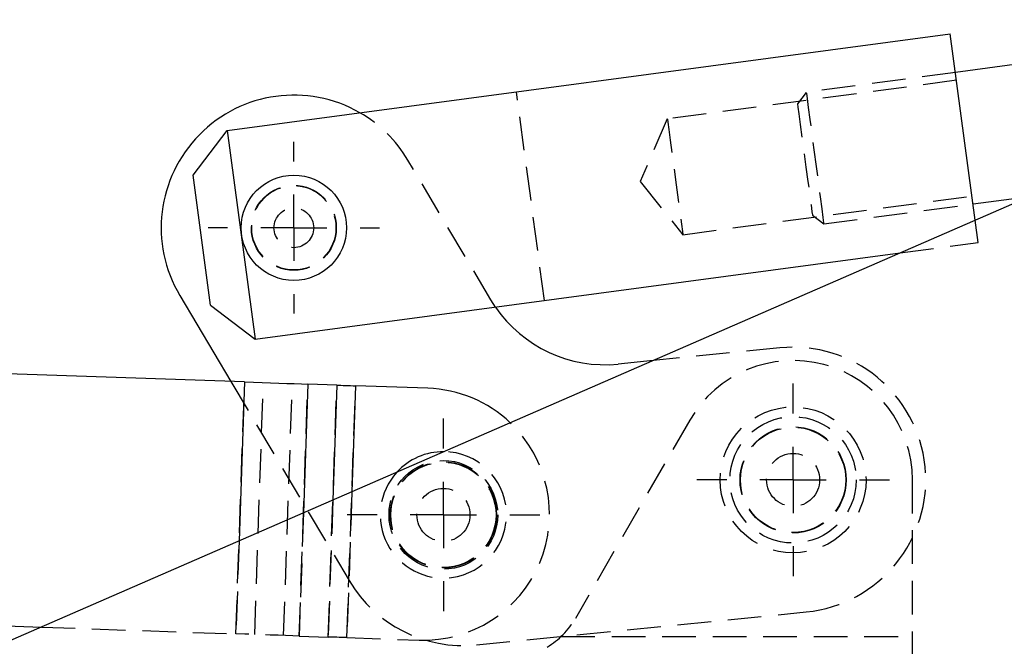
# Model space of a CAD drawing. Extents: x 63 to 798, y 54 to 570.
# Tile 20 of 30: x 254 to 328, y 465 to 512. Entities that reach past the tile are written whole.
import ezdxf

# ---------------------------------------------------------------- set-up
doc = ezdxf.new("R2010")
doc.units = 0
doc.header["$LTSCALE"] = 2
doc.linetypes.add('HIDDEN', pattern=[1.905, 1.27, -0.635])
doc.layers.get('0').update_dxf_attribs({"linetype": 'CONTINUOUS'})
doc.styles.add('SLDTEXTSTYLE0', font='TXT', dxfattribs={"width": 0.75})
doc.dimstyles.new('SLDDIMSTYLE1', dxfattribs={"dimtxt": 7, "dimasz": 6.604, "dimexe": 0, "dimexo": 0.0625, "dimgap": 1.75, "dimtad": 1, "dimdec": 0, "dimrnd": 1e-09, "dimzin": 12, "dimtxsty": 'SLDTEXTSTYLE0', "dimsah": 1, "dimcen": 0.09, "dimazin": 3, "dimtfac": 1, "dimtdec": 0, "dimtofl": 0, "dimtmove": 0, "dimatfit": 3, "dimtolj": 1, "dimtzin": 12})

# ---------------------------------------------------------------- blocks, each defined once
blk = doc.blocks.new('_D_1')
at = {"color": 179, "linetype": 'CONTINUOUS'}
for p, q in [((499.859, 551.381), (552.877, 551.381)), ((550.877, 432.424), (550.877, 551.381)), ((314.753, 432.424), (552.877, 432.424))]:
    blk.add_line(p, q, dxfattribs=at)
for points in [[(550.877, 551.381), (549.861, 544.777), (551.893, 544.777)], [(550.877, 432.424), (551.893, 439.028), (549.861, 439.028)]]:
    blk.add_solid(points, dxfattribs=at)
at = {"color": 179, "linetype": 'CONTINUOUS', "insert": (541.853, 482.991, 0.1), "char_height": 7, "attachment_point": 1, "rotation": 90, "style": 'SLDTEXTSTYLE0'}
blk.add_mtext('119', dxfattribs=at)
blk = doc.blocks.new('_D_2')
at = {"color": 179, "linetype": 'CONTINUOUS'}
for p, q in [((504.218, 501.804), (504.218, 398.424)), ((113.971, 465.949), (113.971, 398.424)), ((113.971, 400.424), (504.218, 400.424))]:
    blk.add_line(p, q, dxfattribs=at)
for points in [[(113.971, 400.424), (120.575, 399.408), (120.575, 401.44)], [(504.218, 400.424), (497.614, 401.44), (497.614, 399.408)]]:
    blk.add_solid(points, dxfattribs=at)
at = {"color": 179, "linetype": 'CONTINUOUS', "insert": (296.67, 409.447, 0.1), "char_height": 7, "attachment_point": 1, "style": 'SLDTEXTSTYLE0'}
blk.add_mtext('390', dxfattribs=at)
blk = doc.blocks.new('SW_CENTERMARKSYMBOL_1')
at = {"color": 0, "linetype": 'CONTINUOUS'}
for p, q in [((0, 5), (0, 7.2625)), ((0, 0), (0, 2.5)), ((-5, 0), (-7.2625, 0)), ((0, 0), (-2.5, 0)), ((0, 0), (0, -2.5)), ((0, 0), (2.5, 0)), ((5, 0), (7.2625, 0)), ((0, -5), (0, -7.2625))]:
    blk.add_line(p, q, dxfattribs=at)
blk = doc.blocks.new('SW_CENTERMARKSYMBOL_2')
at = {"color": 0, "linetype": 'CONTINUOUS'}
for p, q in [((0, 5), (0, 7.2625)), ((0, 0), (0, 2.5)), ((-5, 0), (-7.2625, 0)), ((0, 0), (-2.5, 0)), ((0, 0), (0, -2.5)), ((0, 0), (2.5, 0)), ((5, 0), (7.2625, 0)), ((0, -5), (0, -7.2625))]:
    blk.add_line(p, q, dxfattribs=at)
blk = doc.blocks.new('SW_CENTERMARKSYMBOL_3')
at = {"color": 0, "linetype": 'CONTINUOUS'}
for p, q in [((0, 5), (0, 6.46875)), ((0, 0), (0, 2.5)), ((-5, 0), (-6.46875, 0)), ((0, 0), (-2.5, 0)), ((0, 0), (0, -2.5)), ((0, 0), (2.5, 0)), ((5, 0), (6.46875, 0)), ((0, -5), (0, -6.46875))]:
    blk.add_line(p, q, dxfattribs=at)

msp = doc.modelspace()

# ---------------------------------------------------------------- linework, layer by layer
at = {"color": 7, "linetype": 'CONTINUOUS'}
for p, q in [((385.1184, 522.7316), (218.7594, 450.273)), ((269.2916, 503.6157), (323.8068, 510.9023)), ((325.6857, 496.8454), (323.8068, 510.9023)), ((331.0158, 508.9023), (324.196, 507.9907)), ((266.7155, 500.2446), (269.2916, 503.6157)), ((269.2916, 503.6157), (271.3948, 487.8806)), ((268.0238, 490.4567), (266.7155, 500.2446)), ((325.5208, 498.0789), (329.8447, 498.6568)), ((271.3948, 487.8806), (320.0278, 494.381)), ((265.7107, 491.1705), (269.5584, 484.6938)), ((268.0238, 490.4567), (271.3948, 487.8806)), ((301.4013, 486.2682), (298.7593, 486.0038)), ((270.5962, 484.658), (247.9141, 485.4402)), ((277.5522, 484.4182), (275.3663, 484.4936)), ((284.4126, 484.1816), (278.9656, 484.3694)), ((247.2593, 466.4515), (255.2696, 466.1753))]:
    msp.add_line(p, q, dxfattribs=at)
at = {"color": 7, "linetype": 'HIDDEN'}
for p, q in [((324.196, 507.9907), (312.9435, 506.4867)), ((324.2755, 507.396), (302.4694, 504.4813)), ((293.2009, 490.7953), (291.0977, 506.5303)), ((312.9435, 506.4867), (312.2849, 505.6248)), ((302.4694, 504.4813), (300.4319, 499.7699)), ((289.1664, 490.8466), (282.9052, 501.3856)), ((300.4319, 499.7699), (303.6353, 495.7589)), ((303.6353, 495.7589), (325.4413, 498.6736)), ((314.2683, 496.5748), (325.5208, 498.0789)), ((313.4065, 497.2335), (314.2683, 496.5748)), ((325.91, 495.1673), (325.6857, 496.8454)), ((320.0278, 494.381), (325.91, 495.1673)), ((289.5139, 490.3024), (289.1664, 490.8466)), ((310.957, 487.2243), (301.4013, 486.2682)), ((269.5584, 484.6938), (278.4796, 469.6774)), ((269.9414, 465.6693), (270.5962, 484.658)), ((271.3548, 465.6206), (272.0096, 484.6093)), ((273.5406, 465.5452), (274.1955, 484.5339)), ((274.7115, 465.5048), (275.3663, 484.4936)), ((276.8974, 465.4295), (277.5522, 484.4182)), ((278.3108, 465.3807), (278.9656, 484.3694)), ((304.1573, 481.7722), (295.5386, 466.8361)), ((320.9526, 463.3147), (320.9526, 477.274)), ((278.6899, 476.3761), (278.3108, 465.3807)), ((277.2533, 475.7504), (276.8974, 465.4295)), ((275.0315, 474.7826), (274.7115, 465.5048)), ((270.1828, 472.6708), (269.9414, 465.6693)), ((288.0725, 464.8346), (312.9482, 467.3237)), ((255.2696, 466.1753), (269.9414, 465.6693)), ((274.7115, 465.5048), (276.8974, 465.4295)), ((278.3108, 465.3807), (283.7578, 465.1929)), ((294.4627, 465.474), (320.9526, 465.474))]:
    msp.add_line(p, q, dxfattribs=at)
at = {"color": 8, "linetype": 'CONTINUOUS'}
for p, q in [((270.5962, 484.658), (270.1828, 472.6708)), ((275.3663, 484.4936), (275.0315, 474.7826)), ((277.5522, 484.4182), (277.2533, 475.7504)), ((278.9656, 484.3694), (278.6899, 476.3761))]:
    msp.add_line(p, q, dxfattribs=at)
at = {"color": 7, "linetype": 'HIDDEN', "flags": 128}
for points in [[(312.9435, 506.4867), (312.9552, 506.3989), (313.0065, 506.015), (313.0955, 505.3494), (313.2165, 504.4438), (313.362, 503.3552), (313.5229, 502.1519), (313.6889, 500.9096), (313.8498, 499.7064), (313.9953, 498.6177), (314.1163, 497.7122), (314.2053, 497.0465), (314.2566, 496.6626), (314.2683, 496.5748)], [(312.2849, 505.6248), (312.2862, 505.6151), (312.3172, 505.3826), (312.3875, 504.8569), (312.4917, 504.077), (312.6222, 503.1007), (312.7693, 502.0005), (312.922, 500.8578), (313.0691, 499.7576), (313.1996, 498.7813), (313.3038, 498.0014), (313.3741, 497.4757), (313.4052, 497.2432), (313.4065, 497.2335)], [(302.4694, 504.4813), (302.4708, 504.4712), (302.5031, 504.2295), (302.5761, 503.6831), (302.6845, 502.8724), (302.8201, 501.8577), (302.973, 500.714), (303.1317, 499.5263), (303.2846, 498.3826), (303.4202, 497.3678), (303.5286, 496.5572), (303.6016, 496.0107), (303.6339, 495.7691), (303.6353, 495.7589)], [(274.7115, 465.5048), (274.221, 465.5218), (273.6893, 465.5401), (273.1214, 465.5597), (272.523, 465.5803), (271.8996, 465.6018), (271.2575, 465.624), (270.6026, 465.6465), (269.9414, 465.6693)], [(278.3108, 465.3807), (278.1149, 465.3875), (277.9208, 465.3942), (277.7306, 465.4007), (277.5459, 465.4071), (277.3686, 465.4132), (277.2003, 465.419), (277.0428, 465.4245), (276.8974, 465.4295)]]:
    msp.add_lwpolyline(points, dxfattribs=at)
at = {"color": 7, "linetype": 'CONTINUOUS', "flags": 128}
for points in [[(270.5962, 484.658), (271.2574, 484.6352), (271.9123, 484.6127), (272.5545, 484.5905), (273.1778, 484.569), (273.7762, 484.5484), (274.3441, 484.5288), (274.8758, 484.5105), (275.3663, 484.4936)], [(277.5522, 484.4182), (277.6976, 484.4132), (277.8551, 484.4077), (278.0234, 484.4019), (278.2007, 484.3958), (278.3854, 484.3894), (278.5756, 484.3829), (278.7697, 484.3762), (278.9656, 484.3694)]]:
    msp.add_lwpolyline(points, dxfattribs=at)
at = {"color": 7, "linetype": 'CONTINUOUS'}
msp.add_circle((274.308, 496.2781), 3.9688, dxfattribs=at)
at = {"color": 7, "linetype": 'HIDDEN'}
for centre, radius in [((274.308, 496.2781), 3.2), ((274.308, 496.2781), 3.175), ((274.308, 496.2781), 1.5), ((311.9526, 477.274), 5.5), ((311.9526, 477.274), 4.7625), ((311.9526, 477.274), 4), ((311.9526, 477.274), 3.9687), ((311.9526, 477.274), 2), ((285.5843, 474.6356), 4.1), ((285.5843, 474.6356), 4), ((285.5843, 474.6356), 3.9688), ((285.5843, 474.6356), 2)]:
    msp.add_circle(centre, radius, dxfattribs=at)
at = {"color": 7, "linetype": 'CONTINUOUS'}
for centre, radius, start, end in [((274.308, 496.2781), 10, 60.150572, 210.71408), ((297.7636, 495.9541), 10, 214.41383, 275.714079), ((284.0852, 474.6872), 9.5, 46.475872, 88.024989), ((285.5843, 474.6356), 4.7625, 89.478492, 137.593079)]:
    msp.add_arc(centre, radius, start, end, dxfattribs=at)
at = {"color": 7, "linetype": 'HIDDEN'}
for centre, radius, start, end in [((274.308, 496.2781), 10, 30.71408, 60.150572), ((311.9526, 477.274), 10, 275.714079, 95.714079), ((311.9526, 477.274), 9, 0, 150.013284), ((284.0852, 474.6872), 9.5, 268.024989, 46.475872), ((285.5843, 474.6356), 4.7625, 277.383605, 89.478492), ((285.5843, 474.6356), 4.7625, 137.593079, 277.383605), ((287.0768, 474.7849), 10, 210.71408, 275.714079), ((290.3418, 469.8349), 6, 300.638585, 330.013284)]:
    msp.add_arc(centre, radius, start, end, dxfattribs=at)

# ---------------------------------------------------------------- block references
at = {"color": 179, "linetype": 'CONTINUOUS'}
for name, p in [('SW_CENTERMARKSYMBOL_3', (274.308, 496.2781)), ('SW_CENTERMARKSYMBOL_2', (311.9526, 477.274)), ('SW_CENTERMARKSYMBOL_1', (285.5843, 474.6356))]:
    msp.add_blockref(name, p, dxfattribs=at)

# ---------------------------------------------------------------- dimensions: what is measured, and where the dimension line sits
dim = msp.add_linear_dim(base=(550.8765, 551.3809), p1=(312.7526, 432.424), p2=(497.8587, 551.3809), angle=90, dimstyle='SLDDIMSTYLE1', dxfattribs=at)
dim.commit()
dim.dimension.update_dxf_attribs({"geometry": '_D_1', "text_midpoint": (550.8765, 493.5932), "dimtype": 160})
dim = msp.add_linear_dim(base=(504.218, 400.424), p1=(113.9712, 467.949), p2=(504.218, 503.8041), dimstyle='SLDDIMSTYLE1', dxfattribs=at)
dim.commit()
dim.dimension.update_dxf_attribs({"geometry": '_D_2', "text_midpoint": (307.2721, 400.424), "dimtype": 160})

doc.saveas('drawing.dxf')
